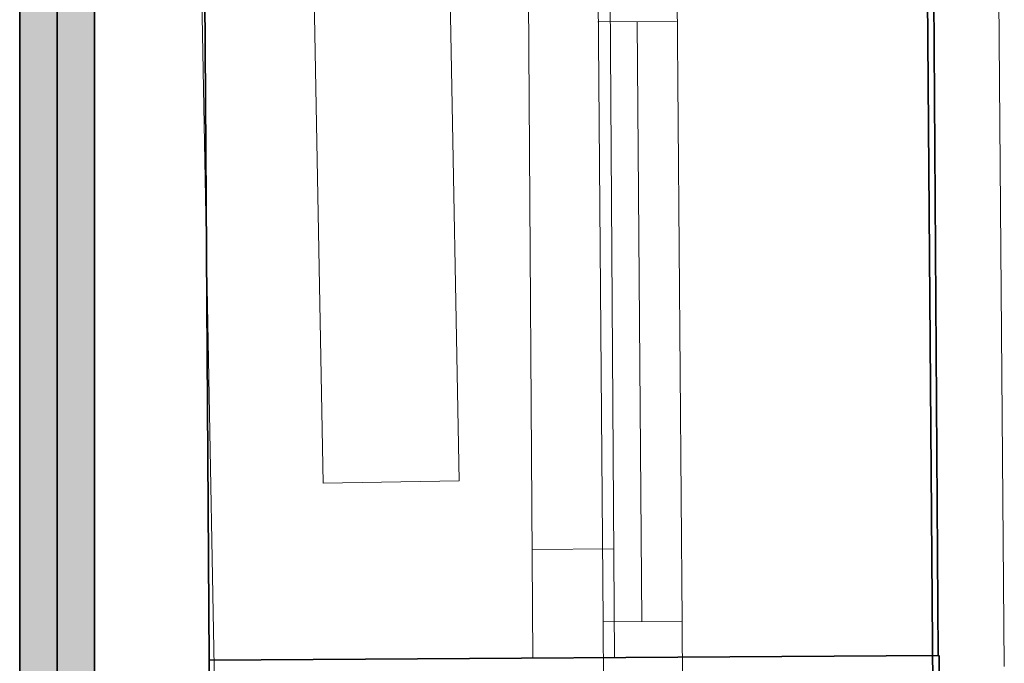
# Model space of a CAD drawing. Extents: x -133 to 627, y -127 to 467.
# Tile 199 of 256: x 332 to 347, y 245 to 254. Entities that reach past the tile are written whole.
import ezdxf
from ezdxf.lldxf.tags import DXFTag

# ---------------------------------------------------------------- set-up
doc = ezdxf.new("R2010")
doc.units = 0
doc.layers.get('0').update_dxf_attribs({"lineweight": 35})
for name, color, linetype, lineweight in [('0-Shading', 7, 'Continuous', 35), ('5_OG-BESTAND', 7, 'Continuous', 25), ('5_OG-HLSE', 7, 'Continuous', 25), ('5_OG-NEU', 7, 'Continuous', 25)]:
    doc.layers.add(name, color=color, linetype=linetype, lineweight=lineweight)
for name, color, linetype, lineweight, true_color in [('A_Aussenwand', 3, 'Continuous', 35, 0x00ff00), ('A_Fenster', 1, 'Continuous', 35, 0xff0000), ('A_Geschossdecke', 7, 'Continuous', 35, 0x008080), ('H_Vorlauf', 1, 'Continuous', 35, 0xff0000)]:
    doc.layers.add(name, color=color, linetype=linetype, lineweight=lineweight, true_color=true_color)
tags = doc.linetypes.add('ALL_S14', pattern=[0.002, 0.001, -0.001]).pattern_tags.tags
tags[6:7] = [DXFTag(74, 4), DXFTag(75, 0), DXFTag(340, '0'), DXFTag(46, 1.0), DXFTag(50, 0.0), DXFTag(44, 0.0), DXFTag(45, 0.0)]
tags[4:5] = [DXFTag(74, 4), DXFTag(75, 0), DXFTag(340, '0'), DXFTag(46, 1.0), DXFTag(50, 0.0), DXFTag(44, 0.0), DXFTag(45, 0.0)]
tags = doc.linetypes.add('fein_strichliert-A06HSSHENL', pattern=[4, 1, -2, 1]).pattern_tags.tags
tags[8:9] = [DXFTag(74, 4), DXFTag(75, 0), DXFTag(340, '0'), DXFTag(46, 0.0), DXFTag(50, 0.0), DXFTag(44, 0.0), DXFTag(45, 0.0)]
tags[6:7] = [DXFTag(74, 4), DXFTag(75, 0), DXFTag(340, '0'), DXFTag(46, 0.0), DXFTag(50, 0.0), DXFTag(44, 0.0), DXFTag(45, 0.0)]
tags[4:5] = [DXFTag(74, 4), DXFTag(75, 0), DXFTag(340, '0'), DXFTag(46, 0.0), DXFTag(50, 0.0), DXFTag(44, 0.0), DXFTag(45, 0.0)]

# ---------------------------------------------------------------- blocks, each defined once
blk = doc.blocks.new('Shading-A06HSSFSNL', base_point=(333.171, 168.83))
at = {"layer": '0-Shading', "color": 14, "true_color": 0xb00000}
for points in [[(332.637, 214.755), (332.476, 214.755), (332.637, 258.817)], [(332.476, 214.755), (332.637, 258.817), (332.476, 258.817)], [(333.508, 216.154), (333.415, 216.154), (333.508, 258.817)], [(333.415, 216.154), (333.508, 258.817), (333.415, 258.817)], [(333.508, 214.67), (333.576, 214.67), (333.508, 258.817)], [(333.576, 214.67), (333.508, 258.817), (333.576, 258.817)]]:
    blk.add_solid(points, dxfattribs=at)
at = {"layer": '0-Shading', "color": 1, "true_color": 0xf50000}
for points in [[(333.026, 215.274), (332.637, 215.274), (333.026, 258.817)], [(332.637, 215.274), (333.026, 258.817), (332.637, 258.817)], [(333.415, 215.922), (333.026, 215.922), (333.415, 258.817)], [(333.026, 215.922), (333.415, 258.817), (333.026, 258.817)]]:
    blk.add_solid(points, dxfattribs=at)
blk = doc.blocks.new('Referenz-A06HSSHCNL', base_point=(-102.577, -104.976))
at = {"layer": '5_OG-BESTAND', "color": 0, "lineweight": 13}
for p, q in [((334.475, 291.307), (335.359, 243.637)), ((346.768, 265.981), (346.943, 244.942))]:
    blk.add_line(p, q, dxfattribs=at)
at = {"layer": '5_OG-HLSE', "color": 0, "linetype": 'ALL_S14', "lineweight": 13, "ltscale": 0.13}
for p, q in [((336.934, 247.634), (336.192, 287.627)), ((338.192, 287.665), (338.934, 247.671)), ((338.934, 247.671), (336.934, 247.634)), ((336.934, 247.634), (336.934, 247.634)), ((338.934, 247.671), (338.934, 247.671))]:
    blk.add_line(p, q, dxfattribs=at)
at = {"layer": '5_OG-NEU', "color": 0, "lineweight": 18}
for p, q in [((341.049, 245.595), (340.894, 265.235)), ((342.053, 265.244), (342.208, 245.604)), ((342.208, 245.604), (341.049, 245.595)), ((341.049, 245.595), (342.208, 245.604)), ((341.059, 244.195), (341.049, 245.595)), ((342.208, 245.604), (342.219, 244.204))]:
    blk.add_line(p, q, dxfattribs=at)
at = {"layer": '5_OG-NEU', "color": 0, "lineweight": 13}
for p, q in [((341.049, 245.595), (340.894, 265.235)), ((342.053, 265.244), (342.208, 245.604)), ((342.129, 254.424), (340.969, 254.415)), ((341.549, 254.419), (341.619, 245.6)), ((341.049, 245.595), (342.208, 245.604)), ((342.208, 245.604), (341.049, 245.595)), ((341.059, 244.195), (341.049, 245.595)), ((342.208, 245.604), (342.219, 244.204))]:
    blk.add_line(p, q, dxfattribs=at)
blk = doc.blocks.new('Referenz-A06HSSHFNL', base_point=(-34.996, -50.92))
at = {"layer": 'A_Aussenwand', "color": 0, "linetype": 'Continuous', "ltscale": 0.35}
for p, q in [((345.984, 245.1), (346.127, 226.235)), ((335.259, 245.032), (335.379, 226.154))]:
    blk.add_line(p, q, dxfattribs=at)
at = {"layer": 'A_Fenster', "color": 0, "linetype": 'Continuous', "ltscale": 0.35}
for p, q in [((345.838, 266.085), (345.971, 245.1)), ((335.126, 266.017), (335.259, 245.032)), ((335.259, 245.032), (345.971, 245.1))]:
    blk.add_line(p, q, dxfattribs=at)
at = {"layer": 'A_Fenster', "color": 0, "linetype": 'Continuous', "lineweight": 18, "ltscale": 0.18}
for p, q in [((339.882, 266.047), (340.015, 245.063)), ((341.082, 266.055), (341.215, 245.07)), ((340.005, 246.662), (341.205, 246.67))]:
    blk.add_line(p, q, dxfattribs=at)
at = {"layer": 'A_Fenster', "color": 0, "linetype": 'fein_strichliert-A06HSSHENL', "lineweight": 18, "ltscale": 0.18}
blk.add_line((340.015, 245.063), (341.215, 245.07), dxfattribs=at)
at = {"layer": 'A_Geschossdecke', "color": 0, "linetype": 'Continuous', "ltscale": 0.35}
blk.add_line((344.87, 379.284), (346.563, 156.16), dxfattribs=at)
blk = doc.blocks.new('Rohr - 1703-A06HST8TNL', base_point=(333.026, 213.813))
at = {"color": 0, "linetype": 'ByBlock', "lineweight": -2, "ltscale": 0.35}
blk.add_line((333.026, 213.813), (333.026, 259.587), dxfattribs=at)
blk = doc.blocks.new('Geometrie-A06HSTBZNL', base_point=(7.168, 168.636))
at = {"layer": 'H_Vorlauf', "lineweight": -2}
for p, q in [((332.476, 258.817), (332.476, 214.67)), ((333.576, 214.67), (333.576, 258.817))]:
    blk.add_line(p, q, dxfattribs=at)

msp = doc.modelspace()

# ---------------------------------------------------------------- block references
at = {"color": 251, "lineweight": 25, "ltscale": 0.25, "true_color": 0x585858}
for name, p in [('Referenz-A06HSSHCNL', (-102.577, -104.976)), ('Referenz-A06HSSHFNL', (-34.996, -50.92))]:
    msp.add_blockref(name, p, dxfattribs=at)
at = {"linetype": 'Continuous', "ltscale": 0.35}
msp.add_blockref('Geometrie-A06HSTBZNL', (7.168, 168.636), dxfattribs=at)
msp.add_blockref('Shading-A06HSSFSNL', (333.171, 168.83))
at = {"layer": 'H_Vorlauf', "ltscale": 0.35}
msp.add_blockref('Rohr - 1703-A06HST8TNL', (333.026, 213.813), dxfattribs=at)

doc.saveas('drawing.dxf')
